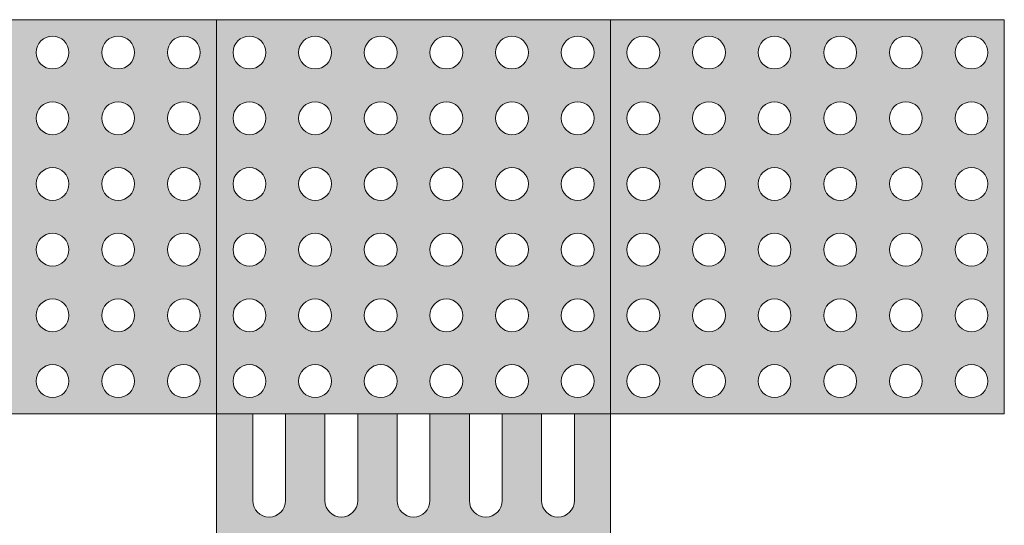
# Model space of a CAD drawing. Header units: metres. Extents: x -15 to 9.9, y -29.4 to -7.5.
# Tile 53 of 59: x 6.481 to 7.106, y -11.835 to -11.514. Entities that reach past the tile are written whole.
import ezdxf

# ---------------------------------------------------------------- set-up
doc = ezdxf.new("R2010")
doc.units = ezdxf.units.M
doc.layers.add('A-DETL', color=7, linetype='Continuous', lineweight=5, true_color=0x00a600)
doc.layers.add('A-DETL-GENF', color=7, linetype='Continuous', lineweight=5)

msp = doc.modelspace()

# ---------------------------------------------------------------- hatches: boundary and pattern name
at = {"layer": 'A-DETL-GENF', "true_color": 0xffffff}
h = msp.add_hatch(color=7, dxfattribs=at)
h.paths.add_polyline_path([(6.58827, -11.76421), (6.60641, -11.76421), (6.60641, -11.51421), (6.35641, -11.51421), (6.35641, -11.76421), (6.58558, -11.76421)])
h.paths.add_polyline_path([(6.58558, -11.75379), (6.58037, -11.7524), (6.57656, -11.74858), (6.57516, -11.74337), (6.57656, -11.73817), (6.58037, -11.73435), (6.58558, -11.73296), (6.59079, -11.73435), (6.5946, -11.73817), (6.596, -11.74337), (6.5946, -11.74858), (6.59079, -11.7524), (6.58827, -11.75344)])
h.paths.add_polyline_path([(6.37725, -11.75379), (6.37204, -11.7524), (6.36822, -11.74858), (6.36683, -11.74337), (6.36822, -11.73817), (6.37204, -11.73435), (6.37725, -11.73296), (6.38245, -11.73435), (6.38627, -11.73817), (6.38766, -11.74337), (6.38627, -11.74858), (6.38245, -11.7524), (6.37994, -11.75344)])
h.paths.add_polyline_path([(6.46058, -11.75379), (6.45537, -11.7524), (6.45156, -11.74858), (6.45016, -11.74337), (6.45156, -11.73817), (6.45537, -11.73435), (6.46058, -11.73296), (6.46579, -11.73435), (6.4696, -11.73817), (6.471, -11.74337), (6.4696, -11.74858), (6.46579, -11.7524), (6.46327, -11.75344)])
h.paths.add_polyline_path([(6.50225, -11.75379), (6.49704, -11.7524), (6.49322, -11.74858), (6.49183, -11.74337), (6.49322, -11.73817), (6.49704, -11.73435), (6.50225, -11.73296), (6.50745, -11.73435), (6.51127, -11.73817), (6.51266, -11.74337), (6.51127, -11.74858), (6.50745, -11.7524), (6.50494, -11.75344)])
h.paths.add_polyline_path([(6.54391, -11.75379), (6.5387, -11.7524), (6.53489, -11.74858), (6.5335, -11.74337), (6.53489, -11.73817), (6.5387, -11.73435), (6.54391, -11.73296), (6.54912, -11.73435), (6.55293, -11.73817), (6.55433, -11.74337), (6.55293, -11.74858), (6.54912, -11.7524), (6.54661, -11.75344)])
h.paths.add_polyline_path([(6.41891, -11.75379), (6.4137, -11.7524), (6.40989, -11.74858), (6.4085, -11.74337), (6.40989, -11.73817), (6.4137, -11.73435), (6.41891, -11.73296), (6.42412, -11.73435), (6.42793, -11.73817), (6.42933, -11.74337), (6.42793, -11.74858), (6.42412, -11.7524), (6.42161, -11.75344)])
h.paths.add_polyline_path([(6.46058, -11.71212), (6.45537, -11.71073), (6.45156, -11.70692), (6.45016, -11.70171), (6.45156, -11.6965), (6.45537, -11.69269), (6.46058, -11.69129), (6.46579, -11.69269), (6.4696, -11.6965), (6.471, -11.70171), (6.4696, -11.70692), (6.46579, -11.71073), (6.46327, -11.71177)])
h.paths.add_polyline_path([(6.37725, -11.71212), (6.37204, -11.71073), (6.36822, -11.70692), (6.36683, -11.70171), (6.36822, -11.6965), (6.37204, -11.69269), (6.37725, -11.69129), (6.38245, -11.69269), (6.38627, -11.6965), (6.38766, -11.70171), (6.38627, -11.70692), (6.38245, -11.71073), (6.37994, -11.71177)])
h.paths.add_polyline_path([(6.50225, -11.71212), (6.49704, -11.71073), (6.49322, -11.70692), (6.49183, -11.70171), (6.49322, -11.6965), (6.49704, -11.69269), (6.50225, -11.69129), (6.50745, -11.69269), (6.51127, -11.6965), (6.51266, -11.70171), (6.51127, -11.70692), (6.50745, -11.71073), (6.50494, -11.71177)])
h.paths.add_polyline_path([(6.58558, -11.71212), (6.58037, -11.71073), (6.57656, -11.70692), (6.57516, -11.70171), (6.57656, -11.6965), (6.58037, -11.69269), (6.58558, -11.69129), (6.59079, -11.69269), (6.5946, -11.6965), (6.596, -11.70171), (6.5946, -11.70692), (6.59079, -11.71073), (6.58827, -11.71177)])
h.paths.add_polyline_path([(6.41891, -11.71212), (6.4137, -11.71073), (6.40989, -11.70692), (6.4085, -11.70171), (6.40989, -11.6965), (6.4137, -11.69269), (6.41891, -11.69129), (6.42412, -11.69269), (6.42793, -11.6965), (6.42933, -11.70171), (6.42793, -11.70692), (6.42412, -11.71073), (6.42161, -11.71177)])
h.paths.add_polyline_path([(6.54391, -11.71212), (6.5387, -11.71073), (6.53489, -11.70692), (6.5335, -11.70171), (6.53489, -11.6965), (6.5387, -11.69269), (6.54391, -11.69129), (6.54912, -11.69269), (6.55293, -11.6965), (6.55433, -11.70171), (6.55293, -11.70692), (6.54912, -11.71073), (6.54661, -11.71177)])
h.paths.add_polyline_path([(6.58558, -11.67046), (6.58037, -11.66906), (6.57656, -11.66525), (6.57516, -11.66004), (6.57656, -11.65483), (6.58037, -11.65102), (6.58558, -11.64962), (6.59079, -11.65102), (6.5946, -11.65483), (6.596, -11.66004), (6.5946, -11.66525), (6.59079, -11.66906), (6.58827, -11.6701)])
h.paths.add_polyline_path([(6.54391, -11.67046), (6.5387, -11.66906), (6.53489, -11.66525), (6.5335, -11.66004), (6.53489, -11.65483), (6.5387, -11.65102), (6.54391, -11.64962), (6.54912, -11.65102), (6.55293, -11.65483), (6.55433, -11.66004), (6.55293, -11.66525), (6.54912, -11.66906), (6.54661, -11.6701)])
h.paths.add_polyline_path([(6.46058, -11.67046), (6.45537, -11.66906), (6.45156, -11.66525), (6.45016, -11.66004), (6.45156, -11.65483), (6.45537, -11.65102), (6.46058, -11.64962), (6.46579, -11.65102), (6.4696, -11.65483), (6.471, -11.66004), (6.4696, -11.66525), (6.46579, -11.66906), (6.46327, -11.6701)])
h.paths.add_polyline_path([(6.50225, -11.67046), (6.49704, -11.66906), (6.49322, -11.66525), (6.49183, -11.66004), (6.49322, -11.65483), (6.49704, -11.65102), (6.50225, -11.64962), (6.50745, -11.65102), (6.51127, -11.65483), (6.51266, -11.66004), (6.51127, -11.66525), (6.50745, -11.66906), (6.50494, -11.6701)])
h.paths.add_polyline_path([(6.37725, -11.67046), (6.37204, -11.66906), (6.36822, -11.66525), (6.36683, -11.66004), (6.36822, -11.65483), (6.37204, -11.65102), (6.37767, -11.64968), (6.38245, -11.65102), (6.38627, -11.65483), (6.38766, -11.66004), (6.38627, -11.66525), (6.38245, -11.66906), (6.37994, -11.6701)])
h.paths.add_polyline_path([(6.41891, -11.67046), (6.4137, -11.66906), (6.40989, -11.66525), (6.4085, -11.66004), (6.40989, -11.65483), (6.4137, -11.65102), (6.41891, -11.64962), (6.42412, -11.65102), (6.42793, -11.65483), (6.42933, -11.66004), (6.42793, -11.66525), (6.42412, -11.66906), (6.42161, -11.6701)])
h.paths.add_polyline_path([(6.58558, -11.62879), (6.58037, -11.6274), (6.57656, -11.62358), (6.57516, -11.61837), (6.57656, -11.61317), (6.58037, -11.60935), (6.58558, -11.60796), (6.59079, -11.60935), (6.5946, -11.61317), (6.596, -11.61837), (6.5946, -11.62358), (6.59079, -11.6274), (6.58827, -11.62844)])
h.paths.add_polyline_path([(6.37725, -11.62879), (6.37204, -11.6274), (6.36822, -11.62358), (6.36683, -11.61837), (6.36822, -11.61317), (6.37204, -11.60935), (6.37725, -11.60796), (6.38245, -11.60935), (6.38627, -11.61317), (6.38766, -11.61837), (6.38627, -11.62358), (6.38245, -11.6274), (6.37994, -11.62844)])
h.paths.add_polyline_path([(6.54391, -11.62879), (6.5387, -11.6274), (6.53489, -11.62358), (6.5335, -11.61837), (6.53489, -11.61317), (6.5387, -11.60935), (6.54391, -11.60796), (6.54912, -11.60935), (6.55293, -11.61317), (6.55433, -11.61837), (6.55293, -11.62358), (6.54912, -11.6274), (6.54661, -11.62844)])
h.paths.add_polyline_path([(6.46058, -11.62879), (6.45537, -11.6274), (6.45156, -11.62358), (6.45016, -11.61837), (6.45156, -11.61317), (6.45537, -11.60935), (6.46058, -11.60796), (6.46579, -11.60935), (6.4696, -11.61317), (6.471, -11.61837), (6.4696, -11.62358), (6.46579, -11.6274), (6.46327, -11.62844)])
h.paths.add_polyline_path([(6.41891, -11.62879), (6.4137, -11.6274), (6.40989, -11.62358), (6.4085, -11.61837), (6.40989, -11.61317), (6.4137, -11.60935), (6.41891, -11.60796), (6.42412, -11.60935), (6.42793, -11.61317), (6.42933, -11.61837), (6.42793, -11.62358), (6.42412, -11.6274), (6.42161, -11.62844)])
h.paths.add_polyline_path([(6.50225, -11.62879), (6.49704, -11.6274), (6.49322, -11.62358), (6.49183, -11.61837), (6.49322, -11.61317), (6.49704, -11.60935), (6.50225, -11.60796), (6.50745, -11.60935), (6.51127, -11.61317), (6.51266, -11.61837), (6.51127, -11.62358), (6.50745, -11.6274), (6.50494, -11.62844)])
h.paths.add_polyline_path([(6.37725, -11.58712), (6.37204, -11.58573), (6.36822, -11.58192), (6.36683, -11.57671), (6.36822, -11.5715), (6.37204, -11.56769), (6.37725, -11.56629), (6.38245, -11.56769), (6.38627, -11.5715), (6.38766, -11.57671), (6.38627, -11.58192), (6.38245, -11.58573), (6.37994, -11.58677)])
h.paths.add_polyline_path([(6.54391, -11.58712), (6.5387, -11.58573), (6.53489, -11.58192), (6.5335, -11.57671), (6.53489, -11.5715), (6.5387, -11.56769), (6.54391, -11.56629), (6.54912, -11.56769), (6.55293, -11.5715), (6.55433, -11.57671), (6.55293, -11.58192), (6.54912, -11.58573), (6.54661, -11.58677)])
h.paths.add_polyline_path([(6.58558, -11.58712), (6.58037, -11.58573), (6.57656, -11.58192), (6.57516, -11.57671), (6.57656, -11.5715), (6.58037, -11.56769), (6.58558, -11.56629), (6.59079, -11.56769), (6.5946, -11.5715), (6.596, -11.57671), (6.5946, -11.58192), (6.59079, -11.58573), (6.58827, -11.58677)])
h.paths.add_polyline_path([(6.46058, -11.58712), (6.45537, -11.58573), (6.45156, -11.58192), (6.45016, -11.57671), (6.45156, -11.5715), (6.45537, -11.56769), (6.46058, -11.56629), (6.46579, -11.56769), (6.4696, -11.5715), (6.471, -11.57671), (6.4696, -11.58192), (6.46579, -11.58573), (6.46327, -11.58677)])
h.paths.add_polyline_path([(6.50225, -11.58712), (6.49704, -11.58573), (6.49322, -11.58192), (6.49183, -11.57671), (6.49322, -11.5715), (6.49704, -11.56769), (6.50225, -11.56629), (6.50745, -11.56769), (6.51127, -11.5715), (6.51266, -11.57671), (6.51127, -11.58192), (6.50745, -11.58573), (6.50494, -11.58677)])
h.paths.add_polyline_path([(6.41891, -11.58712), (6.4137, -11.58573), (6.40989, -11.58192), (6.4085, -11.57671), (6.40989, -11.5715), (6.4137, -11.56769), (6.41891, -11.56629), (6.42412, -11.56769), (6.42793, -11.5715), (6.42933, -11.57671), (6.42793, -11.58192), (6.42412, -11.58573), (6.42161, -11.58677)])
h.paths.add_polyline_path([(6.54391, -11.54546), (6.5387, -11.54406), (6.53489, -11.54025), (6.5335, -11.53504), (6.53489, -11.52983), (6.5387, -11.52602), (6.54391, -11.52462), (6.54912, -11.52602), (6.55293, -11.52983), (6.55433, -11.53504), (6.55293, -11.54025), (6.54912, -11.54406), (6.54661, -11.5451)])
h.paths.add_polyline_path([(6.41891, -11.54546), (6.4137, -11.54406), (6.40989, -11.54025), (6.4085, -11.53504), (6.40989, -11.52983), (6.4137, -11.52602), (6.41891, -11.52462), (6.42412, -11.52602), (6.42793, -11.52983), (6.42933, -11.53504), (6.42793, -11.54025), (6.42412, -11.54406), (6.42161, -11.5451)])
h.paths.add_polyline_path([(6.37725, -11.54546), (6.37204, -11.54406), (6.36822, -11.54025), (6.36683, -11.53504), (6.36822, -11.52983), (6.37204, -11.52602), (6.37725, -11.52462), (6.38245, -11.52602), (6.38627, -11.52983), (6.38766, -11.53504), (6.38627, -11.54025), (6.38245, -11.54406), (6.37994, -11.5451)])
h.paths.add_polyline_path([(6.58558, -11.54546), (6.58037, -11.54406), (6.57656, -11.54025), (6.57516, -11.53504), (6.57656, -11.52983), (6.58037, -11.52602), (6.58558, -11.52462), (6.59079, -11.52602), (6.5946, -11.52983), (6.596, -11.53504), (6.5946, -11.54025), (6.59079, -11.54406), (6.58827, -11.5451)])
h.paths.add_polyline_path([(6.50225, -11.54546), (6.49704, -11.54406), (6.49322, -11.54025), (6.49183, -11.53504), (6.49322, -11.52983), (6.49704, -11.52602), (6.50267, -11.52468), (6.50745, -11.52602), (6.51127, -11.52983), (6.51266, -11.53504), (6.51127, -11.54025), (6.50745, -11.54406), (6.50494, -11.5451)])
h.paths.add_polyline_path([(6.46058, -11.54546), (6.45537, -11.54406), (6.45156, -11.54025), (6.45016, -11.53504), (6.45156, -11.52983), (6.45537, -11.52602), (6.46058, -11.52462), (6.46579, -11.52602), (6.4696, -11.52983), (6.471, -11.53504), (6.4696, -11.54025), (6.46579, -11.54406), (6.46327, -11.5451)])
h = msp.add_hatch(color=7, dxfattribs=at)
h.paths.add_polyline_path([(6.83558, -11.76421), (6.85641, -11.76421), (6.85641, -11.51421), (6.60641, -11.51421), (6.60641, -11.76421), (6.8335, -11.76421)])
h.paths.add_polyline_path([(6.62725, -11.75379), (6.62204, -11.7524), (6.61822, -11.74858), (6.61686, -11.7431), (6.61822, -11.73817), (6.62204, -11.73435), (6.62725, -11.73296), (6.63245, -11.73435), (6.63627, -11.73817), (6.63766, -11.74337), (6.63627, -11.74858), (6.63235, -11.75244), (6.62994, -11.75344)])
h.paths.add_polyline_path([(6.83558, -11.75379), (6.83037, -11.7524), (6.82656, -11.74858), (6.82516, -11.74337), (6.82656, -11.73817), (6.83037, -11.73435), (6.83558, -11.73296), (6.84079, -11.73435), (6.8446, -11.73817), (6.846, -11.74337), (6.8446, -11.74858), (6.84079, -11.7524), (6.83827, -11.75344)])
h.paths.add_polyline_path([(6.75225, -11.75379), (6.74704, -11.7524), (6.74322, -11.74858), (6.74183, -11.74337), (6.74322, -11.73817), (6.74704, -11.73435), (6.75225, -11.73296), (6.75745, -11.73435), (6.76127, -11.73817), (6.76266, -11.74337), (6.76127, -11.74858), (6.75745, -11.7524), (6.75494, -11.75344)])
h.paths.add_polyline_path([(6.66891, -11.75379), (6.6637, -11.7524), (6.65989, -11.74858), (6.6585, -11.74337), (6.65989, -11.73817), (6.6637, -11.73435), (6.66891, -11.73296), (6.67412, -11.73435), (6.67793, -11.73817), (6.67933, -11.74337), (6.67793, -11.74858), (6.67412, -11.7524), (6.67161, -11.75344)])
h.paths.add_polyline_path([(6.79391, -11.75379), (6.7887, -11.7524), (6.78489, -11.74858), (6.7835, -11.74337), (6.78489, -11.73817), (6.7887, -11.73435), (6.79391, -11.73296), (6.79912, -11.73435), (6.80293, -11.73817), (6.80433, -11.74337), (6.80293, -11.74858), (6.79912, -11.7524), (6.79661, -11.75344)])
h.paths.add_polyline_path([(6.71058, -11.75379), (6.70537, -11.7524), (6.70156, -11.74858), (6.70016, -11.74337), (6.70156, -11.73817), (6.70537, -11.73435), (6.71058, -11.73296), (6.71579, -11.73435), (6.7196, -11.73817), (6.721, -11.74337), (6.7196, -11.74858), (6.71579, -11.7524), (6.71327, -11.75344)])
h.paths.add_polyline_path([(6.79391, -11.71212), (6.7887, -11.71073), (6.78489, -11.70692), (6.7835, -11.70171), (6.78489, -11.6965), (6.7887, -11.69269), (6.79391, -11.69129), (6.79912, -11.69269), (6.80293, -11.6965), (6.80433, -11.70171), (6.80293, -11.70692), (6.79912, -11.71073), (6.79661, -11.71177)])
h.paths.add_polyline_path([(6.83558, -11.71212), (6.83037, -11.71073), (6.82656, -11.70692), (6.82516, -11.70171), (6.82656, -11.6965), (6.83037, -11.69269), (6.83558, -11.69129), (6.84079, -11.69269), (6.8446, -11.6965), (6.846, -11.70171), (6.8446, -11.70692), (6.84079, -11.71073), (6.83827, -11.71177)])
h.paths.add_polyline_path([(6.75225, -11.71212), (6.74704, -11.71073), (6.74322, -11.70692), (6.74183, -11.70171), (6.74322, -11.6965), (6.74704, -11.69269), (6.75225, -11.69129), (6.75745, -11.69269), (6.76127, -11.6965), (6.76266, -11.70171), (6.76127, -11.70692), (6.75745, -11.71073), (6.75494, -11.71177)])
h.paths.add_polyline_path([(6.62725, -11.71212), (6.62204, -11.71073), (6.61822, -11.70692), (6.61683, -11.70171), (6.61822, -11.6965), (6.62204, -11.69269), (6.62725, -11.69129), (6.63245, -11.69269), (6.63627, -11.6965), (6.63766, -11.70171), (6.63627, -11.70692), (6.63235, -11.71077), (6.62994, -11.71177)])
h.paths.add_polyline_path([(6.66891, -11.71212), (6.6637, -11.71073), (6.65989, -11.70692), (6.6585, -11.70171), (6.65989, -11.6965), (6.6637, -11.69269), (6.66891, -11.69129), (6.67412, -11.69269), (6.67793, -11.6965), (6.67933, -11.70171), (6.67793, -11.70692), (6.67412, -11.71073), (6.67161, -11.71177)])
h.paths.add_polyline_path([(6.71058, -11.71212), (6.70537, -11.71073), (6.70156, -11.70692), (6.70016, -11.70171), (6.70156, -11.6965), (6.70537, -11.69269), (6.71058, -11.69129), (6.71579, -11.69269), (6.7196, -11.6965), (6.721, -11.70171), (6.7196, -11.70692), (6.71579, -11.71073), (6.71327, -11.71177)])
h.paths.add_polyline_path([(6.83558, -11.67046), (6.83037, -11.66906), (6.82656, -11.66525), (6.82516, -11.66004), (6.82656, -11.65483), (6.83037, -11.65102), (6.83558, -11.64962), (6.84079, -11.65102), (6.8446, -11.65483), (6.846, -11.66004), (6.8446, -11.66525), (6.84079, -11.66906), (6.83827, -11.6701)])
h.paths.add_polyline_path([(6.79391, -11.67046), (6.7887, -11.66906), (6.78489, -11.66525), (6.7835, -11.66004), (6.78489, -11.65483), (6.7887, -11.65102), (6.79391, -11.64962), (6.79912, -11.65102), (6.80293, -11.65483), (6.80433, -11.66004), (6.80293, -11.66525), (6.79912, -11.66906), (6.79661, -11.6701)])
h.paths.add_polyline_path([(6.75225, -11.67046), (6.74704, -11.66906), (6.74322, -11.66525), (6.74183, -11.66004), (6.74322, -11.65483), (6.74704, -11.65102), (6.75225, -11.64962), (6.75745, -11.65102), (6.76127, -11.65483), (6.76266, -11.66004), (6.76127, -11.66525), (6.75745, -11.66906), (6.75494, -11.6701)])
h.paths.add_polyline_path([(6.71058, -11.67046), (6.70537, -11.66906), (6.70156, -11.66525), (6.70016, -11.66004), (6.70156, -11.65483), (6.70537, -11.65102), (6.71058, -11.64962), (6.71579, -11.65102), (6.7196, -11.65483), (6.721, -11.66004), (6.7196, -11.66525), (6.71579, -11.66906), (6.71327, -11.6701)])
h.paths.add_polyline_path([(6.62725, -11.67046), (6.62204, -11.66906), (6.61822, -11.66525), (6.61683, -11.66004), (6.61822, -11.65483), (6.62204, -11.65102), (6.62725, -11.64962), (6.63245, -11.65102), (6.63627, -11.65483), (6.63766, -11.66004), (6.63627, -11.66525), (6.63235, -11.66911), (6.62994, -11.6701)])
h.paths.add_polyline_path([(6.66891, -11.67046), (6.6637, -11.66906), (6.65989, -11.66525), (6.6585, -11.66004), (6.65989, -11.65483), (6.6637, -11.65102), (6.66891, -11.64962), (6.67412, -11.65102), (6.67793, -11.65483), (6.67933, -11.66004), (6.67793, -11.66525), (6.67412, -11.66906), (6.67161, -11.6701)])
h.paths.add_polyline_path([(6.83558, -11.62879), (6.83037, -11.6274), (6.82656, -11.62358), (6.82516, -11.61837), (6.82656, -11.61317), (6.83037, -11.60935), (6.83558, -11.60796), (6.84079, -11.60935), (6.8446, -11.61317), (6.846, -11.61837), (6.8446, -11.62358), (6.84079, -11.6274), (6.83827, -11.62844)])
h.paths.add_polyline_path([(6.75225, -11.62879), (6.74704, -11.6274), (6.74322, -11.62358), (6.74183, -11.61837), (6.74322, -11.61317), (6.74704, -11.60935), (6.75225, -11.60796), (6.75745, -11.60935), (6.76127, -11.61317), (6.76266, -11.61837), (6.76127, -11.62358), (6.75745, -11.6274), (6.75494, -11.62844)])
h.paths.add_polyline_path([(6.79391, -11.62879), (6.7887, -11.6274), (6.78489, -11.62358), (6.7835, -11.61837), (6.78489, -11.61317), (6.7887, -11.60935), (6.79391, -11.60796), (6.79912, -11.60935), (6.80293, -11.61317), (6.80433, -11.61837), (6.80293, -11.62358), (6.79912, -11.6274), (6.79661, -11.62844)])
h.paths.add_polyline_path([(6.71058, -11.62879), (6.70537, -11.6274), (6.70156, -11.62358), (6.70016, -11.61837), (6.70156, -11.61317), (6.70537, -11.60935), (6.71058, -11.60796), (6.71579, -11.60935), (6.7196, -11.61317), (6.721, -11.61837), (6.7196, -11.62358), (6.71579, -11.6274), (6.71327, -11.62844)])
h.paths.add_polyline_path([(6.66891, -11.62879), (6.6637, -11.6274), (6.65989, -11.62358), (6.6585, -11.61837), (6.65989, -11.61317), (6.6637, -11.60935), (6.66891, -11.60796), (6.67412, -11.60935), (6.67793, -11.61317), (6.67933, -11.61837), (6.67793, -11.62358), (6.67412, -11.6274), (6.67161, -11.62844)])
h.paths.add_polyline_path([(6.62725, -11.62879), (6.62204, -11.6274), (6.61822, -11.62358), (6.61683, -11.61837), (6.61822, -11.61317), (6.62204, -11.60935), (6.62725, -11.60796), (6.63245, -11.60935), (6.63627, -11.61317), (6.63766, -11.61837), (6.63627, -11.62358), (6.63235, -11.62744), (6.62994, -11.62844)])
h.paths.add_polyline_path([(6.62725, -11.58712), (6.62204, -11.58573), (6.61822, -11.58192), (6.61683, -11.57671), (6.61822, -11.5715), (6.62204, -11.56769), (6.62725, -11.56629), (6.63245, -11.56769), (6.63627, -11.5715), (6.63766, -11.57671), (6.63627, -11.58192), (6.63235, -11.58577), (6.62994, -11.58677)])
h.paths.add_polyline_path([(6.83558, -11.58712), (6.83037, -11.58573), (6.82656, -11.58192), (6.82516, -11.57671), (6.82656, -11.5715), (6.83037, -11.56769), (6.83558, -11.56629), (6.84079, -11.56769), (6.8446, -11.5715), (6.846, -11.57671), (6.8446, -11.58192), (6.84079, -11.58573), (6.83827, -11.58677)])
h.paths.add_polyline_path([(6.75225, -11.58712), (6.74704, -11.58573), (6.74322, -11.58192), (6.74183, -11.57671), (6.74322, -11.5715), (6.74704, -11.56769), (6.75225, -11.56629), (6.75745, -11.56769), (6.76127, -11.5715), (6.76266, -11.57671), (6.76127, -11.58192), (6.75745, -11.58573), (6.75494, -11.58677)])
h.paths.add_polyline_path([(6.71058, -11.58712), (6.70537, -11.58573), (6.70156, -11.58192), (6.70016, -11.57671), (6.70156, -11.5715), (6.70537, -11.56769), (6.71058, -11.56629), (6.71579, -11.56769), (6.7196, -11.5715), (6.721, -11.57671), (6.7196, -11.58192), (6.71579, -11.58573), (6.71327, -11.58677)])
h.paths.add_polyline_path([(6.79391, -11.58712), (6.7887, -11.58573), (6.78489, -11.58192), (6.7835, -11.57671), (6.78489, -11.5715), (6.7887, -11.56769), (6.79391, -11.56629), (6.79912, -11.56769), (6.80293, -11.5715), (6.80433, -11.57671), (6.80293, -11.58192), (6.79912, -11.58573), (6.79661, -11.58677)])
h.paths.add_polyline_path([(6.66891, -11.58712), (6.6637, -11.58573), (6.65989, -11.58192), (6.6585, -11.57671), (6.65989, -11.5715), (6.6637, -11.56769), (6.66891, -11.56629), (6.67412, -11.56769), (6.67793, -11.5715), (6.67933, -11.57671), (6.67793, -11.58192), (6.67412, -11.58573), (6.67161, -11.58677)])
h.paths.add_polyline_path([(6.66891, -11.54546), (6.6637, -11.54406), (6.65989, -11.54025), (6.6585, -11.53504), (6.65989, -11.52983), (6.6637, -11.52602), (6.66891, -11.52462), (6.67412, -11.52602), (6.67793, -11.52983), (6.67933, -11.53504), (6.67793, -11.54025), (6.67412, -11.54406), (6.67161, -11.5451)])
h.paths.add_polyline_path([(6.71058, -11.54546), (6.70537, -11.54406), (6.70156, -11.54025), (6.70016, -11.53504), (6.70156, -11.52983), (6.70537, -11.52602), (6.71058, -11.52462), (6.71579, -11.52602), (6.7196, -11.52983), (6.721, -11.53504), (6.7196, -11.54025), (6.71579, -11.54406), (6.71327, -11.5451)])
h.paths.add_polyline_path([(6.75225, -11.54546), (6.74704, -11.54406), (6.74322, -11.54025), (6.74183, -11.53504), (6.74322, -11.52983), (6.74704, -11.52602), (6.75225, -11.52462), (6.75745, -11.52602), (6.76127, -11.52983), (6.76266, -11.53504), (6.76127, -11.54025), (6.75745, -11.54406), (6.75494, -11.5451)])
h.paths.add_polyline_path([(6.79391, -11.54546), (6.7887, -11.54406), (6.78489, -11.54025), (6.7835, -11.53504), (6.78489, -11.52983), (6.7887, -11.52602), (6.79391, -11.52462), (6.79912, -11.52602), (6.80293, -11.52983), (6.80433, -11.53504), (6.80293, -11.54025), (6.79912, -11.54406), (6.79661, -11.5451)])
h.paths.add_polyline_path([(6.62725, -11.54546), (6.62204, -11.54406), (6.61822, -11.54025), (6.61683, -11.53504), (6.61822, -11.52983), (6.62204, -11.52602), (6.62725, -11.52462), (6.63245, -11.52602), (6.63627, -11.52983), (6.63766, -11.53504), (6.63627, -11.54025), (6.63235, -11.54411), (6.62994, -11.5451)])
h.paths.add_polyline_path([(6.83558, -11.54546), (6.83037, -11.54406), (6.82656, -11.54025), (6.82516, -11.53504), (6.82656, -11.52983), (6.83037, -11.52602), (6.83558, -11.52462), (6.84079, -11.52602), (6.8446, -11.52983), (6.846, -11.53504), (6.8446, -11.54025), (6.84079, -11.54406), (6.83827, -11.5451)])
h = msp.add_hatch(color=7, dxfattribs=at)
h.paths.add_polyline_path([(7.04661, -11.76421), (7.10641, -11.76421), (7.10641, -11.51421), (6.85641, -11.51421), (6.85641, -11.76421), (7.04391, -11.76421)])
h.paths.add_polyline_path([(7.00225, -11.75379), (6.99704, -11.7524), (6.99322, -11.74858), (6.99183, -11.74337), (6.99322, -11.73817), (6.99704, -11.73435), (7.00225, -11.73296), (7.00745, -11.73435), (7.01127, -11.73817), (7.01266, -11.74337), (7.01127, -11.74858), (7.00745, -11.7524), (7.00494, -11.75344)])
h.paths.add_polyline_path([(6.96058, -11.75379), (6.95537, -11.7524), (6.95156, -11.74858), (6.95016, -11.74337), (6.95156, -11.73817), (6.95537, -11.73435), (6.96058, -11.73296), (6.96579, -11.73435), (6.9696, -11.73817), (6.971, -11.74337), (6.9696, -11.74858), (6.96579, -11.7524), (6.96327, -11.75344)])
h.paths.add_polyline_path([(7.08558, -11.75379), (7.08037, -11.7524), (7.07656, -11.74858), (7.07516, -11.74337), (7.07656, -11.73817), (7.08037, -11.73435), (7.08558, -11.73296), (7.09079, -11.73435), (7.0946, -11.73817), (7.096, -11.74337), (7.0946, -11.74858), (7.09079, -11.7524), (7.08827, -11.75344)])
h.paths.add_polyline_path([(6.87725, -11.75379), (6.87204, -11.7524), (6.86822, -11.74858), (6.86683, -11.74337), (6.86822, -11.73817), (6.87204, -11.73435), (6.87725, -11.73296), (6.88245, -11.73435), (6.88627, -11.73817), (6.88766, -11.74337), (6.88627, -11.74858), (6.88245, -11.7524), (6.87994, -11.75344)])
h.paths.add_polyline_path([(6.91891, -11.75379), (6.9137, -11.7524), (6.90989, -11.74858), (6.9085, -11.74337), (6.90989, -11.73817), (6.9137, -11.73435), (6.91891, -11.73296), (6.92412, -11.73435), (6.92793, -11.73817), (6.92933, -11.74337), (6.92793, -11.74858), (6.92412, -11.7524), (6.92161, -11.75344)])
h.paths.add_polyline_path([(7.04391, -11.75379), (7.0387, -11.7524), (7.03489, -11.74858), (7.0335, -11.74337), (7.03489, -11.73817), (7.0387, -11.73435), (7.04391, -11.73296), (7.04912, -11.73435), (7.05293, -11.73817), (7.05433, -11.74337), (7.05293, -11.74858), (7.04912, -11.7524), (7.04661, -11.75344)])
h.paths.add_polyline_path([(6.87725, -11.71212), (6.87204, -11.71073), (6.86822, -11.70692), (6.86683, -11.70171), (6.86822, -11.6965), (6.87204, -11.69269), (6.87725, -11.69129), (6.88245, -11.69269), (6.88627, -11.6965), (6.88766, -11.70171), (6.88627, -11.70692), (6.88245, -11.71073), (6.87809, -11.71201)])
h.paths.add_polyline_path([(7.08558, -11.71212), (7.08037, -11.71073), (7.07656, -11.70692), (7.07516, -11.70171), (7.07656, -11.6965), (7.08037, -11.69269), (7.08558, -11.69129), (7.09079, -11.69269), (7.0946, -11.6965), (7.096, -11.70171), (7.0946, -11.70692), (7.09079, -11.71073), (7.08827, -11.71177)])
h.paths.add_polyline_path([(6.96058, -11.71212), (6.95537, -11.71073), (6.95156, -11.70692), (6.95016, -11.70171), (6.95156, -11.6965), (6.95537, -11.69269), (6.96058, -11.69129), (6.96579, -11.69269), (6.9696, -11.6965), (6.971, -11.70171), (6.9696, -11.70692), (6.96579, -11.71073), (6.96327, -11.71177)])
h.paths.add_polyline_path([(6.91891, -11.71212), (6.9137, -11.71073), (6.90989, -11.70692), (6.9085, -11.70171), (6.90989, -11.6965), (6.9137, -11.69269), (6.91891, -11.69129), (6.92412, -11.69269), (6.92793, -11.6965), (6.92933, -11.70171), (6.92793, -11.70692), (6.92412, -11.71073), (6.92161, -11.71177)])
h.paths.add_polyline_path([(7.00225, -11.71212), (6.99704, -11.71073), (6.99322, -11.70692), (6.99183, -11.70171), (6.99322, -11.6965), (6.99704, -11.69269), (7.00225, -11.69129), (7.00745, -11.69269), (7.01127, -11.6965), (7.01266, -11.70171), (7.01127, -11.70692), (7.00745, -11.71073), (7.00494, -11.71177)])
h.paths.add_polyline_path([(7.04391, -11.71212), (7.0387, -11.71073), (7.03489, -11.70692), (7.0335, -11.70171), (7.03489, -11.6965), (7.0387, -11.69269), (7.04391, -11.69129), (7.04912, -11.69269), (7.05293, -11.6965), (7.05433, -11.70171), (7.05293, -11.70692), (7.04912, -11.71073), (7.04661, -11.71177)])
h.paths.add_polyline_path([(7.08558, -11.67046), (7.08037, -11.66906), (7.07656, -11.66525), (7.07516, -11.66004), (7.07656, -11.65483), (7.08037, -11.65102), (7.08558, -11.64962), (7.09079, -11.65102), (7.0946, -11.65483), (7.096, -11.66004), (7.0946, -11.66525), (7.09079, -11.66906), (7.08827, -11.6701)])
h.paths.add_polyline_path([(7.00225, -11.67046), (6.99704, -11.66906), (6.99322, -11.66525), (6.99183, -11.66004), (6.99322, -11.65483), (6.99704, -11.65102), (7.00225, -11.64962), (7.00745, -11.65102), (7.01127, -11.65483), (7.01266, -11.66004), (7.01127, -11.66525), (7.00745, -11.66906), (7.00494, -11.6701)])
h.paths.add_polyline_path([(6.96058, -11.67046), (6.95537, -11.66906), (6.95156, -11.66525), (6.95016, -11.66004), (6.95156, -11.65483), (6.95537, -11.65102), (6.96058, -11.64962), (6.96579, -11.65102), (6.9696, -11.65483), (6.971, -11.66004), (6.9696, -11.66525), (6.96579, -11.66906), (6.96327, -11.6701)])
h.paths.add_polyline_path([(7.04391, -11.67046), (7.0387, -11.66906), (7.03489, -11.66525), (7.0335, -11.66004), (7.03489, -11.65483), (7.0387, -11.65102), (7.04391, -11.64962), (7.04912, -11.65102), (7.05293, -11.65483), (7.05433, -11.66004), (7.05293, -11.66525), (7.04912, -11.66906), (7.04661, -11.6701)])
h.paths.add_polyline_path([(6.91891, -11.67046), (6.9137, -11.66906), (6.90989, -11.66525), (6.9085, -11.66004), (6.90989, -11.65483), (6.9137, -11.65102), (6.91891, -11.64962), (6.92412, -11.65102), (6.92793, -11.65483), (6.92933, -11.66004), (6.92793, -11.66525), (6.92412, -11.66906), (6.92161, -11.6701)])
h.paths.add_polyline_path([(6.87725, -11.67046), (6.87204, -11.66906), (6.86822, -11.66525), (6.86683, -11.66004), (6.86822, -11.65483), (6.87204, -11.65102), (6.87725, -11.64962), (6.88245, -11.65102), (6.88627, -11.65483), (6.88766, -11.66004), (6.88627, -11.66525), (6.88245, -11.66906), (6.87809, -11.67035)])
h.paths.add_polyline_path([(7.08558, -11.62879), (7.08037, -11.6274), (7.07656, -11.62358), (7.07516, -11.61837), (7.07656, -11.61317), (7.08037, -11.60935), (7.08558, -11.60796), (7.09079, -11.60935), (7.0946, -11.61317), (7.096, -11.61837), (7.0946, -11.62358), (7.09079, -11.6274), (7.08827, -11.62844)])
h.paths.add_polyline_path([(6.91891, -11.62879), (6.9137, -11.6274), (6.90989, -11.62358), (6.9085, -11.61837), (6.90989, -11.61317), (6.9137, -11.60935), (6.91891, -11.60796), (6.92412, -11.60935), (6.92793, -11.61317), (6.92933, -11.61837), (6.92793, -11.62358), (6.92412, -11.6274), (6.92161, -11.62844)])
h.paths.add_polyline_path([(7.04391, -11.62879), (7.0387, -11.6274), (7.03489, -11.62358), (7.0335, -11.61837), (7.03489, -11.61317), (7.0387, -11.60935), (7.04391, -11.60796), (7.04912, -11.60935), (7.05293, -11.61317), (7.05433, -11.61837), (7.05293, -11.62358), (7.04912, -11.6274), (7.04661, -11.62844)])
h.paths.add_polyline_path([(6.96058, -11.62879), (6.95537, -11.6274), (6.95156, -11.62358), (6.95016, -11.61837), (6.95156, -11.61317), (6.95537, -11.60935), (6.96058, -11.60796), (6.96579, -11.60935), (6.9696, -11.61317), (6.971, -11.61837), (6.9696, -11.62358), (6.96579, -11.6274), (6.96327, -11.62844)])
h.paths.add_polyline_path([(6.87725, -11.62879), (6.87204, -11.6274), (6.86822, -11.62358), (6.86683, -11.61837), (6.86822, -11.61317), (6.87204, -11.60935), (6.87725, -11.60796), (6.88245, -11.60935), (6.88627, -11.61317), (6.88766, -11.61837), (6.88627, -11.62358), (6.88245, -11.6274), (6.87994, -11.62844)])
h.paths.add_polyline_path([(7.00225, -11.62879), (6.99704, -11.6274), (6.99322, -11.62358), (6.99183, -11.61837), (6.99322, -11.61317), (6.99704, -11.60935), (7.00225, -11.60796), (7.00745, -11.60935), (7.01127, -11.61317), (7.01266, -11.61837), (7.01127, -11.62358), (7.00745, -11.6274), (7.00494, -11.62844)])
h.paths.add_polyline_path([(6.91891, -11.58712), (6.9137, -11.58573), (6.90989, -11.58192), (6.9085, -11.57671), (6.90989, -11.5715), (6.9137, -11.56769), (6.91891, -11.56629), (6.92412, -11.56769), (6.92793, -11.5715), (6.92933, -11.57671), (6.92793, -11.58192), (6.92412, -11.58573), (6.92161, -11.58677)])
h.paths.add_polyline_path([(7.08558, -11.58712), (7.08037, -11.58573), (7.07656, -11.58192), (7.07516, -11.57671), (7.07656, -11.5715), (7.08037, -11.56769), (7.08558, -11.56629), (7.09079, -11.56769), (7.0946, -11.5715), (7.096, -11.57671), (7.0946, -11.58192), (7.09079, -11.58573), (7.08827, -11.58677)])
h.paths.add_polyline_path([(6.96058, -11.58712), (6.95537, -11.58573), (6.95156, -11.58192), (6.95016, -11.57671), (6.95156, -11.5715), (6.95537, -11.56769), (6.96058, -11.56629), (6.96579, -11.56769), (6.9696, -11.5715), (6.971, -11.57671), (6.9696, -11.58192), (6.96579, -11.58573), (6.96327, -11.58677)])
h.paths.add_polyline_path([(6.87725, -11.58712), (6.87204, -11.58573), (6.86822, -11.58192), (6.86683, -11.57671), (6.86822, -11.5715), (6.87204, -11.56769), (6.87725, -11.56629), (6.88245, -11.56769), (6.88627, -11.5715), (6.88766, -11.57671), (6.88627, -11.58192), (6.88245, -11.58573), (6.87994, -11.58677)])
h.paths.add_polyline_path([(7.04391, -11.58712), (7.0387, -11.58573), (7.03489, -11.58192), (7.0335, -11.57671), (7.03489, -11.5715), (7.0387, -11.56769), (7.04391, -11.56629), (7.04912, -11.56769), (7.05293, -11.5715), (7.05433, -11.57671), (7.05293, -11.58192), (7.04912, -11.58573), (7.04661, -11.58677)])
h.paths.add_polyline_path([(7.00225, -11.58712), (6.99704, -11.58573), (6.99322, -11.58192), (6.99183, -11.57671), (6.99322, -11.5715), (6.99704, -11.56769), (7.00225, -11.56629), (7.00745, -11.56769), (7.01127, -11.5715), (7.01266, -11.57671), (7.01127, -11.58192), (7.00745, -11.58573), (7.00494, -11.58677)])
h.paths.add_polyline_path([(7.04391, -11.54546), (7.0387, -11.54406), (7.03489, -11.54025), (7.0335, -11.53504), (7.03489, -11.52983), (7.0387, -11.52602), (7.04391, -11.52462), (7.04912, -11.52602), (7.05293, -11.52983), (7.05433, -11.53504), (7.05293, -11.54025), (7.04912, -11.54406), (7.04661, -11.5451)])
h.paths.add_polyline_path([(7.08558, -11.54546), (7.08037, -11.54406), (7.07656, -11.54025), (7.07516, -11.53504), (7.07656, -11.52983), (7.08037, -11.52602), (7.08558, -11.52462), (7.09079, -11.52602), (7.0946, -11.52983), (7.096, -11.53504), (7.0946, -11.54025), (7.09079, -11.54406), (7.08827, -11.5451)])
h.paths.add_polyline_path([(6.91891, -11.54546), (6.9137, -11.54406), (6.90989, -11.54025), (6.9085, -11.53504), (6.90989, -11.52983), (6.9137, -11.52602), (6.91891, -11.52462), (6.92412, -11.52602), (6.92793, -11.52983), (6.92933, -11.53504), (6.92793, -11.54025), (6.92412, -11.54406), (6.92161, -11.5451)])
h.paths.add_polyline_path([(6.87725, -11.54546), (6.87204, -11.54406), (6.86822, -11.54025), (6.86683, -11.53504), (6.86822, -11.52983), (6.87204, -11.52602), (6.87725, -11.52462), (6.88245, -11.52602), (6.88627, -11.52983), (6.88766, -11.53504), (6.88627, -11.54025), (6.88245, -11.54406), (6.87994, -11.5451)])
h.paths.add_polyline_path([(7.00225, -11.54546), (6.99704, -11.54406), (6.99322, -11.54025), (6.99183, -11.53504), (6.99322, -11.52983), (6.99704, -11.52602), (7.00267, -11.52468), (7.00745, -11.52602), (7.01127, -11.52983), (7.01266, -11.53504), (7.01127, -11.54025), (7.00745, -11.54406), (7.00494, -11.5451)])
h.paths.add_polyline_path([(6.96058, -11.54546), (6.95537, -11.54406), (6.95156, -11.54025), (6.95016, -11.53504), (6.95156, -11.52983), (6.95537, -11.52602), (6.96058, -11.52462), (6.96579, -11.52602), (6.9696, -11.52983), (6.971, -11.53504), (6.9696, -11.54025), (6.96579, -11.54406), (6.96327, -11.5451)])
msp.add_hatch(color=7, dxfattribs=at).paths.add_polyline_path([(6.63072, -11.84004), (6.85641, -11.84004), (6.85641, -11.76421), (6.8335, -11.76421), (6.83314, -11.8219), (6.83044, -11.82657), (6.82577, -11.82927), (6.82038, -11.82927), (6.81571, -11.82657), (6.81302, -11.8219), (6.81266, -11.81921), (6.81266, -11.76421), (6.78766, -11.76421), (6.78731, -11.8219), (6.78461, -11.82657), (6.77994, -11.82927), (6.77455, -11.82927), (6.76988, -11.82657), (6.76718, -11.8219), (6.76683, -11.81921), (6.76683, -11.76421), (6.74183, -11.76421), (6.74147, -11.8219), (6.73878, -11.82657), (6.73411, -11.82927), (6.72872, -11.82927), (6.72405, -11.82657), (6.72135, -11.8219), (6.721, -11.81921), (6.721, -11.76421), (6.696, -11.76421), (6.69564, -11.8219), (6.69294, -11.82657), (6.68827, -11.82927), (6.68288, -11.82927), (6.67821, -11.82657), (6.67552, -11.8219), (6.67516, -11.81921), (6.67516, -11.76421), (6.65016, -11.76421), (6.64981, -11.8219), (6.64711, -11.82657), (6.64244, -11.82927), (6.63705, -11.82927), (6.63235, -11.82654), (6.62968, -11.8219), (6.62933, -11.81921), (6.62933, -11.76421), (6.60641, -11.76421), (6.60641, -11.84004), (6.62968, -11.84004)])

# ---------------------------------------------------------------- linework, layer by layer
at = {"layer": 'A-DETL', "color": 8, "true_color": 0x808080}
for p, q in [((6.60641, -11.51421), (6.35641, -11.51421)), ((6.85641, -11.51421), (6.60641, -11.51421)), ((6.60641, -11.51421), (6.60641, -11.76421)), ((7.10641, -11.51421), (6.85641, -11.51421)), ((6.85641, -11.51421), (6.85641, -11.76421)), ((7.10641, -11.76421), (7.10641, -11.51421)), ((6.35641, -11.76421), (6.60641, -11.76421)), ((6.62933, -11.76421), (6.60641, -11.76421)), ((6.60641, -11.76421), (6.60641, -11.84004)), ((6.62933, -11.76421), (6.65016, -11.76421)), ((6.62933, -11.81921), (6.62933, -11.76421)), ((6.67516, -11.76421), (6.65016, -11.76421)), ((6.65016, -11.76421), (6.65016, -11.81921)), ((6.67516, -11.76421), (6.696, -11.76421)), ((6.67516, -11.81921), (6.67516, -11.76421)), ((6.721, -11.76421), (6.696, -11.76421)), ((6.696, -11.76421), (6.696, -11.81921)), ((6.721, -11.76421), (6.74183, -11.76421)), ((6.721, -11.81921), (6.721, -11.76421)), ((6.76683, -11.76421), (6.74183, -11.76421)), ((6.74183, -11.76421), (6.74183, -11.81921)), ((6.76683, -11.76421), (6.78766, -11.76421)), ((6.76683, -11.81921), (6.76683, -11.76421)), ((6.81266, -11.76421), (6.78766, -11.76421)), ((6.78766, -11.76421), (6.78766, -11.81921)), ((6.81266, -11.76421), (6.8335, -11.76421)), ((6.81266, -11.81921), (6.81266, -11.76421)), ((6.85641, -11.76421), (6.8335, -11.76421)), ((6.8335, -11.76421), (6.8335, -11.81921)), ((6.85641, -11.76421), (7.10641, -11.76421)), ((6.85641, -11.84004), (6.85641, -11.76421))]:
    msp.add_line(p, q, dxfattribs=at)
for centre, start, end in [((6.50225, -11.53504), 0, 180), ((6.54391, -11.53504), 0, 180), ((6.58558, -11.53504), 0, 180), ((6.62725, -11.53504), 0, 180), ((6.66891, -11.53504), 0, 180), ((6.71058, -11.53504), 0, 180), ((6.75225, -11.53504), 0, 180), ((6.79391, -11.53504), 0, 180), ((6.83558, -11.53504), 0, 180), ((6.87725, -11.53504), 0, 180), ((6.91891, -11.53504), 0, 180), ((6.96058, -11.53504), 0, 180), ((7.00225, -11.53504), 0, 180), ((7.04391, -11.53504), 0, 180), ((7.08558, -11.53504), 0, 180), ((6.50225, -11.53504), 180, 0), ((6.54391, -11.53504), 180, 0), ((6.58558, -11.53504), 180, 0), ((6.62725, -11.53504), 180, 0), ((6.66891, -11.53504), 180, 0), ((6.71058, -11.53504), 180, 0), ((6.75225, -11.53504), 180, 0), ((6.79391, -11.53504), 180, 0), ((6.83558, -11.53504), 180, 0), ((6.87725, -11.53504), 180, 0), ((6.91891, -11.53504), 180, 0), ((6.96058, -11.53504), 180, 0), ((7.00225, -11.53504), 180, 0), ((7.04391, -11.53504), 180, 0), ((7.08558, -11.53504), 180, 0), ((6.50225, -11.57671), 0, 180), ((6.54391, -11.57671), 0, 180), ((6.58558, -11.57671), 0, 180), ((6.62725, -11.57671), 0, 180), ((6.66891, -11.57671), 0, 180), ((6.71058, -11.57671), 0, 180), ((6.75225, -11.57671), 0, 180), ((6.79391, -11.57671), 0, 180), ((6.83558, -11.57671), 0, 180), ((6.87725, -11.57671), 0, 180), ((6.91891, -11.57671), 0, 180), ((6.96058, -11.57671), 0, 180), ((7.00225, -11.57671), 0, 180), ((7.04391, -11.57671), 0, 180), ((7.08558, -11.57671), 0, 180), ((6.50225, -11.57671), 180, 0), ((6.54391, -11.57671), 180, 0), ((6.58558, -11.57671), 180, 0), ((6.62725, -11.57671), 180, 0), ((6.66891, -11.57671), 180, 0), ((6.71058, -11.57671), 180, 0), ((6.75225, -11.57671), 180, 0), ((6.79391, -11.57671), 180, 0), ((6.83558, -11.57671), 180, 0), ((6.87725, -11.57671), 180, 0), ((6.91891, -11.57671), 180, 0), ((6.96058, -11.57671), 180, 0), ((7.00225, -11.57671), 180, 0), ((7.04391, -11.57671), 180, 0), ((7.08558, -11.57671), 180, 0), ((6.50225, -11.61837), 0, 180), ((6.54391, -11.61837), 0, 180), ((6.58558, -11.61837), 0, 180), ((6.62725, -11.61837), 0, 180), ((6.66891, -11.61837), 0, 180), ((6.71058, -11.61837), 0, 180), ((6.75225, -11.61837), 0, 180), ((6.79391, -11.61837), 0, 180), ((6.83558, -11.61837), 0, 180), ((6.87725, -11.61837), 0, 180), ((6.91891, -11.61837), 0, 180), ((6.96058, -11.61837), 0, 180), ((7.00225, -11.61837), 0, 180), ((7.04391, -11.61837), 0, 180), ((7.08558, -11.61837), 0, 180), ((6.50225, -11.61837), 180, 0), ((6.54391, -11.61837), 180, 0), ((6.58558, -11.61837), 180, 0), ((6.62725, -11.61837), 180, 0), ((6.66891, -11.61837), 180, 0), ((6.71058, -11.61837), 180, 0), ((6.75225, -11.61837), 180, 0), ((6.79391, -11.61837), 180, 0), ((6.83558, -11.61837), 180, 0), ((6.87725, -11.61837), 180, 0), ((6.91891, -11.61837), 180, 0), ((6.96058, -11.61837), 180, 0), ((7.00225, -11.61837), 180, 0), ((7.04391, -11.61837), 180, 0), ((7.08558, -11.61837), 180, 0), ((6.50225, -11.66004), 0, 180), ((6.54391, -11.66004), 0, 180), ((6.58558, -11.66004), 0, 180), ((6.62725, -11.66004), 0, 180), ((6.66891, -11.66004), 0, 180), ((6.71058, -11.66004), 0, 180), ((6.75225, -11.66004), 0, 180), ((6.79391, -11.66004), 0, 180), ((6.83558, -11.66004), 0, 180), ((6.87725, -11.66004), 0, 180), ((6.91891, -11.66004), 0, 180), ((6.96058, -11.66004), 0, 180), ((7.00225, -11.66004), 0, 180), ((7.04391, -11.66004), 0, 180), ((7.08558, -11.66004), 0, 180), ((6.50225, -11.66004), 180, 0), ((6.54391, -11.66004), 180, 0), ((6.58558, -11.66004), 180, 0), ((6.62725, -11.66004), 180, 0), ((6.66891, -11.66004), 180, 0), ((6.71058, -11.66004), 180, 0), ((6.75225, -11.66004), 180, 0), ((6.79391, -11.66004), 180, 0), ((6.83558, -11.66004), 180, 0), ((6.87725, -11.66004), 180, 0), ((6.91891, -11.66004), 180, 0), ((6.96058, -11.66004), 180, 0), ((7.00225, -11.66004), 180, 0), ((7.04391, -11.66004), 180, 0), ((7.08558, -11.66004), 180, 0), ((6.50225, -11.70171), 0, 180), ((6.54391, -11.70171), 0, 180), ((6.58558, -11.70171), 0, 180), ((6.62725, -11.70171), 0, 180), ((6.66891, -11.70171), 0, 180), ((6.71058, -11.70171), 0, 180), ((6.75225, -11.70171), 0, 180), ((6.79391, -11.70171), 0, 180), ((6.83558, -11.70171), 0, 180), ((6.87725, -11.70171), 0, 180), ((6.91891, -11.70171), 0, 180), ((6.96058, -11.70171), 0, 180), ((7.00225, -11.70171), 0, 180), ((7.04391, -11.70171), 0, 180), ((7.08558, -11.70171), 0, 180), ((6.50225, -11.70171), 180, 0), ((6.54391, -11.70171), 180, 0), ((6.58558, -11.70171), 180, 0), ((6.62725, -11.70171), 180, 0), ((6.66891, -11.70171), 180, 0), ((6.71058, -11.70171), 180, 0), ((6.75225, -11.70171), 180, 0), ((6.79391, -11.70171), 180, 0), ((6.83558, -11.70171), 180, 0), ((6.87725, -11.70171), 180, 0), ((6.91891, -11.70171), 180, 0), ((6.96058, -11.70171), 180, 0), ((7.00225, -11.70171), 180, 0), ((7.04391, -11.70171), 180, 0), ((7.08558, -11.70171), 180, 0), ((6.50225, -11.74337), 0, 180), ((6.54391, -11.74337), 0, 180), ((6.58558, -11.74337), 0, 180), ((6.62725, -11.74337), 0, 180), ((6.66891, -11.74337), 0, 180), ((6.71058, -11.74337), 0, 180), ((6.75225, -11.74337), 0, 180), ((6.79391, -11.74337), 0, 180), ((6.83558, -11.74337), 0, 180), ((6.87725, -11.74337), 0, 180), ((6.91891, -11.74337), 0, 180), ((6.96058, -11.74337), 0, 180), ((7.00225, -11.74337), 0, 180), ((7.04391, -11.74337), 0, 180), ((7.08558, -11.74337), 0, 180), ((6.50225, -11.74337), 180, 0), ((6.54391, -11.74337), 180, 0), ((6.58558, -11.74337), 180, 0), ((6.62725, -11.74337), 180, 0), ((6.66891, -11.74337), 180, 0), ((6.71058, -11.74337), 180, 0), ((6.75225, -11.74337), 180, 0), ((6.79391, -11.74337), 180, 0), ((6.83558, -11.74337), 180, 0), ((6.87725, -11.74337), 180, 0), ((6.91891, -11.74337), 180, 0), ((6.96058, -11.74337), 180, 0), ((7.00225, -11.74337), 180, 0), ((7.04391, -11.74337), 180, 0), ((7.08558, -11.74337), 180, 0), ((6.63975, -11.81921), 180, 0), ((6.68558, -11.81921), 180, 0), ((6.73141, -11.81921), 180, 0), ((6.77725, -11.81921), 180, 0), ((6.82308, -11.81921), 180, 0)]:
    msp.add_arc(centre, 0.01042, start, end, dxfattribs=at)

doc.saveas('drawing.dxf')
